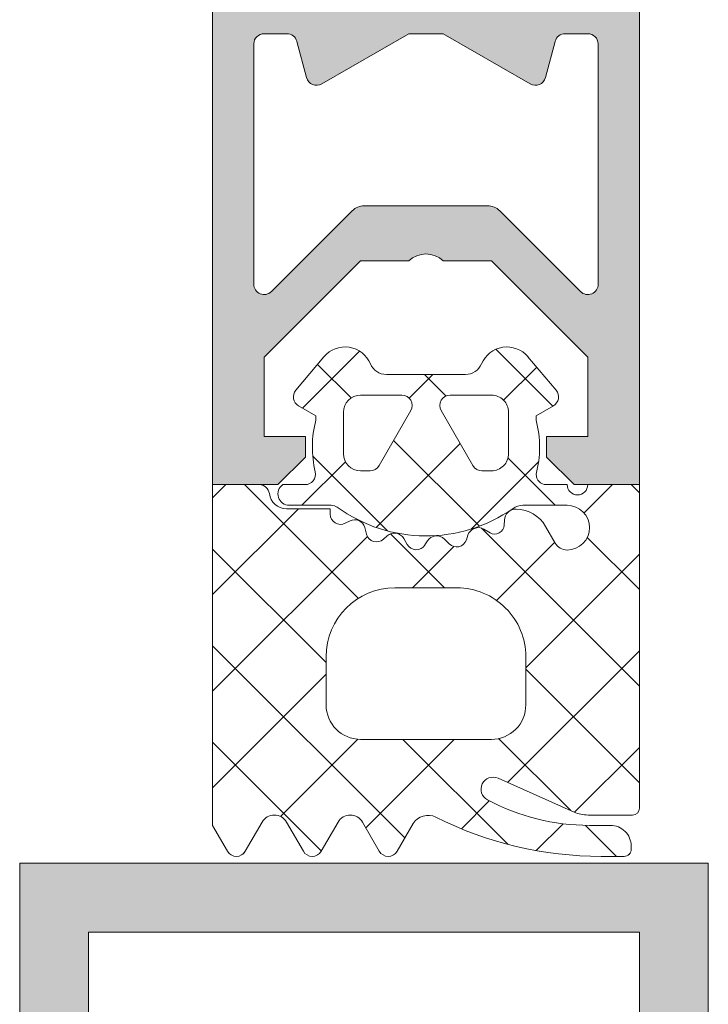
# Model space of a CAD drawing. Header units: millimetres. Extents: x -469965 to -394737, y -22321 to 14469.
# Tile 54 of 256: x -434686 to -434666, y -20033 to -20004. Entities that reach past the tile are written whole.
import ezdxf

# ---------------------------------------------------------------- set-up
doc = ezdxf.new("R2010")
doc.units = ezdxf.units.MM
doc.header["$MEASUREMENT"] = 0
doc.layers.add('New_A-13-UKS_Pen_No__250', color=7, linetype='Continuous', lineweight=13)
doc.layers.add('New_A-13-UKS_Pen_No__7', color=7, linetype='Continuous', lineweight=15)

msp = doc.modelspace()

# ---------------------------------------------------------------- hatches: boundary and pattern name
at = {"layer": 'New_A-13-UKS_Pen_No__250', "linetype": 'Continuous', "lineweight": 13}
h = msp.add_hatch(color=7, dxfattribs=at)
h.paths.add_polyline_path([(-434680.245, -20017.905), (-434678.345, -20017.905), (-434677.545, -20017.105), (-434677.545, -20016.505), (-434678.745, -20016.505), (-434678.745, -20014.205), (-434675.945, -20011.405), (-434674.545, -20011.405), (-434674.45, -20011.329), (-434674.343, -20011.269), (-434674.227, -20011.229), (-434674.106, -20011.208), (-434673.984, -20011.208), (-434673.863, -20011.229), (-434673.748, -20011.269), (-434673.641, -20011.329), (-434673.545, -20011.405), (-434672.145, -20011.405), (-434669.345, -20014.205), (-434669.345, -20016.505), (-434670.545, -20016.505), (-434670.545, -20017.105), (-434669.745, -20017.905), (-434667.845, -20017.905), (-434667.845, -20000.205), (-434667.845, -20000.191), (-434667.846, -20000.176), (-434667.848, -20000.161), (-434667.851, -20000.147), (-434667.854, -20000.132), (-434667.858, -20000.118), (-434667.863, -20000.104), (-434667.868, -20000.09), (-434667.874, -20000.077), (-434667.88, -20000.064), (-434667.888, -20000.051), (-434667.896, -20000.039), (-434667.904, -20000.027), (-434667.913, -20000.015), (-434667.923, -20000.004), (-434667.933, -19999.993), (-434667.944, -19999.983), (-434667.955, -19999.973), (-434667.966, -19999.964), (-434667.978, -19999.956), (-434667.991, -19999.948), (-434668.004, -19999.941), (-434668.017, -19999.934), (-434668.03, -19999.928), (-434668.044, -19999.923), (-434668.058, -19999.918), (-434668.072, -19999.914), (-434668.087, -19999.911), (-434668.101, -19999.908), (-434668.116, -19999.907), (-434668.13, -19999.906), (-434668.145, -19999.905), (-434668.569, -19999.905), (-434668.59, -19999.906), (-434668.612, -19999.908), (-434668.633, -19999.91), (-434668.655, -19999.915), (-434668.676, -19999.92), (-434668.696, -19999.926), (-434668.717, -19999.934), (-434668.736, -19999.942), (-434668.756, -19999.952), (-434668.775, -19999.962), (-434668.793, -19999.974), (-434668.81, -19999.986), (-434668.827, -20000), (-434668.843, -20000.014), (-434668.859, -20000.03), (-434668.873, -20000.046), (-434668.887, -20000.063), (-434668.899, -20000.08), (-434668.911, -20000.098), (-434668.922, -20000.117), (-434668.931, -20000.136), (-434668.94, -20000.156), (-434668.948, -20000.176), (-434668.954, -20000.197), (-434668.959, -20000.218), (-434668.963, -20000.239), (-434668.966, -20000.261), (-434668.968, -20000.282), (-434668.969, -20000.304), (-434668.968, -20000.325), (-434668.967, -20000.347), (-434668.964, -20000.368), (-434668.945, -20000.628), (-434668.972, -20000.886), (-434669.042, -20001.137), (-434669.155, -20001.371), (-434669.307, -20001.582), (-434669.318, -20001.597), (-434669.328, -20001.613), (-434669.337, -20001.629), (-434669.344, -20001.647), (-434669.349, -20001.664), (-434669.353, -20001.683), (-434669.355, -20001.701), (-434669.355, -20001.72), (-434669.353, -20001.739), (-434669.35, -20001.757), (-434669.345, -20001.775), (-434669.338, -20001.792), (-434669.33, -20001.809), (-434669.32, -20001.825), (-434669.309, -20001.84), (-434669.296, -20001.854), (-434669.133, -20002.017), (-434669.102, -20002.053), (-434669.078, -20002.093), (-434669.06, -20002.137), (-434669.049, -20002.183), (-434669.045, -20002.23), (-434669.045, -20003.305), (-434669.049, -20003.352), (-434669.06, -20003.398), (-434669.078, -20003.441), (-434669.102, -20003.482), (-434669.133, -20003.517), (-434669.169, -20003.548), (-434669.209, -20003.573), (-434669.252, -20003.591), (-434669.298, -20003.602), (-434669.345, -20003.605), (-434670.745, -20003.605), (-434670.797, -20003.601), (-434670.848, -20003.587), (-434670.895, -20003.565), (-434670.938, -20003.535), (-434670.975, -20003.498), (-434671.005, -20003.455), (-434671.027, -20003.408), (-434671.04, -20003.357), (-434671.045, -20003.305), (-434671.045, -20002.098), (-434671.047, -20002.078), (-434671.051, -20002.058), (-434671.056, -20002.039), (-434671.064, -20002.02), (-434671.074, -20002.002), (-434671.085, -20001.986), (-434671.098, -20001.97), (-434671.107, -20001.96), (-434671.123, -20001.947), (-434671.139, -20001.936), (-434671.151, -20001.929), (-434671.359, -20001.795), (-434671.542, -20001.628), (-434671.695, -20001.434), (-434671.814, -20001.217), (-434671.896, -20000.984), (-434671.939, -20000.74), (-434671.941, -20000.493), (-434671.902, -20000.248), (-434671.823, -20000.014), (-434671.708, -19999.795), (-434671.557, -19999.599), (-434671.377, -19999.43), (-434671.171, -19999.292), (-434670.945, -19999.191), (-434670.923, -19999.183), (-434670.902, -19999.174), (-434670.881, -19999.164), (-434670.861, -19999.154), (-434670.841, -19999.142), (-434670.821, -19999.13), (-434670.802, -19999.117), (-434670.783, -19999.104), (-434670.765, -19999.09), (-434670.747, -19999.075), (-434670.73, -19999.059), (-434670.714, -19999.043), (-434670.698, -19999.026), (-434670.683, -19999.008), (-434670.669, -19998.99), (-434670.655, -19998.972), (-434670.642, -19998.953), (-434670.63, -19998.933), (-434670.619, -19998.913), (-434670.608, -19998.893), (-434670.598, -19998.872), (-434670.589, -19998.85), (-434670.581, -19998.829), (-434670.573, -19998.807), (-434670.567, -19998.785), (-434670.561, -19998.763), (-434670.556, -19998.74), (-434670.552, -19998.717), (-434670.549, -19998.694), (-434670.547, -19998.671), (-434670.545, -19998.648), (-434670.545, -19998.625), (-434670.545, -19998.005), (-434670.531, -19997.997), (-434670.518, -19997.987), (-434670.505, -19997.977), (-434670.492, -19997.967), (-434670.481, -19997.955), (-434670.469, -19997.943), (-434670.459, -19997.931), (-434670.449, -19997.918), (-434670.44, -19997.904), (-434670.432, -19997.89), (-434670.425, -19997.875), (-434670.418, -19997.86), (-434670.412, -19997.845), (-434670.407, -19997.829), (-434670.403, -19997.814), (-434670.4, -19997.798), (-434670.397, -19997.781), (-434670.396, -19997.765), (-434670.395, -19997.749), (-434670.395, -19997.732), (-434670.396, -19997.716), (-434670.399, -19997.7), (-434670.401, -19997.684), (-434670.405, -19997.668), (-434670.41, -19997.652), (-434670.415, -19997.637), (-434670.422, -19997.622), (-434670.429, -19997.607), (-434670.437, -19997.593), (-434670.446, -19997.579), (-434670.455, -19997.565), (-434670.465, -19997.553), (-434671.115, -19996.778), (-434671.131, -19996.761), (-434671.147, -19996.745), (-434671.165, -19996.731), (-434671.184, -19996.718), (-434671.204, -19996.706), (-434671.224, -19996.696), (-434671.246, -19996.688), (-434671.267, -19996.681), (-434671.29, -19996.676), (-434671.312, -19996.673), (-434671.335, -19996.671), (-434671.358, -19996.671), (-434671.381, -19996.673), (-434671.404, -19996.677), (-434671.426, -19996.682), (-434671.448, -19996.689), (-434671.469, -19996.698), (-434671.489, -19996.708), (-434671.509, -19996.72), (-434671.528, -19996.733), (-434671.545, -19996.747), (-434671.562, -19996.763), (-434671.577, -19996.78), (-434671.591, -19996.799), (-434671.603, -19996.818), (-434671.614, -19996.838), (-434671.623, -19996.859), (-434671.631, -19996.881), (-434671.637, -19996.903), (-434671.642, -19996.925), (-434671.644, -19996.948), (-434671.645, -19996.971), (-434671.645, -19998.123), (-434671.649, -19998.174), (-434671.662, -19998.224), (-434671.684, -19998.271), (-434671.713, -19998.313), (-434671.748, -19998.35), (-434671.79, -19998.38), (-434671.898, -19998.449), (-434672.002, -19998.523), (-434672.103, -19998.602), (-434672.199, -19998.686), (-434672.292, -19998.775), (-434672.379, -19998.868), (-434672.463, -19998.965), (-434672.541, -19999.067), (-434672.614, -19999.172), (-434672.682, -19999.28), (-434672.744, -19999.392), (-434672.801, -19999.506), (-434672.853, -19999.624), (-434672.898, -19999.743), (-434672.937, -19999.865), (-434672.971, -19999.989), (-434672.998, -20000.114), (-434673.019, -20000.24), (-434673.034, -20000.367), (-434673.043, -20000.495), (-434673.045, -20000.623), (-434673.041, -20000.751), (-434673.031, -20000.878), (-434673.014, -20001.005), (-434672.991, -20001.131), (-434672.962, -20001.256), (-434672.927, -20001.379), (-434672.886, -20001.5), (-434672.839, -20001.619), (-434672.786, -20001.736), (-434672.728, -20001.85), (-434672.664, -20001.96), (-434671.91, -20003.288), (-434671.874, -20003.367), (-434671.852, -20003.451), (-434671.845, -20003.538), (-434671.853, -20003.625), (-434671.876, -20003.708), (-434671.913, -20003.787), (-434671.963, -20003.858), (-434672.025, -20003.919), (-434672.096, -20003.969), (-434672.175, -20004.005), (-434672.259, -20004.028), (-434672.346, -20004.035), (-434672.432, -20004.027), (-434672.516, -20004.005), (-434672.595, -20003.968), (-434673.223, -20003.605), (-434674.867, -20003.605), (-434675.495, -20003.968), (-434675.574, -20004.005), (-434675.658, -20004.027), (-434675.744, -20004.035), (-434675.831, -20004.028), (-434675.915, -20004.005), (-434675.994, -20003.969), (-434676.065, -20003.919), (-434676.127, -20003.858), (-434676.177, -20003.787), (-434676.214, -20003.708), (-434676.237, -20003.625), (-434676.245, -20003.538), (-434676.238, -20003.451), (-434676.216, -20003.367), (-434676.18, -20003.288), (-434675.426, -20001.96), (-434675.362, -20001.85), (-434675.304, -20001.736), (-434675.251, -20001.619), (-434675.204, -20001.5), (-434675.163, -20001.379), (-434675.128, -20001.256), (-434675.099, -20001.131), (-434675.076, -20001.005), (-434675.059, -20000.878), (-434675.049, -20000.751), (-434675.045, -20000.623), (-434675.047, -20000.495), (-434675.056, -20000.367), (-434675.071, -20000.24), (-434675.092, -20000.114), (-434675.119, -19999.989), (-434675.153, -19999.865), (-434675.192, -19999.743), (-434675.237, -19999.624), (-434675.289, -19999.506), (-434675.346, -19999.392), (-434675.408, -19999.28), (-434675.476, -19999.172), (-434675.549, -19999.067), (-434675.628, -19998.965), (-434675.711, -19998.868), (-434675.799, -19998.775), (-434675.891, -19998.686), (-434675.987, -19998.602), (-434676.088, -19998.523), (-434676.192, -19998.449), (-434676.3, -19998.38), (-434676.342, -19998.35), (-434676.377, -19998.313), (-434676.406, -19998.271), (-434676.428, -19998.224), (-434676.441, -19998.174), (-434676.445, -19998.123), (-434676.445, -19996.971), (-434676.446, -19996.948), (-434676.449, -19996.925), (-434676.453, -19996.903), (-434676.459, -19996.881), (-434676.467, -19996.859), (-434676.476, -19996.838), (-434676.487, -19996.818), (-434676.499, -19996.799), (-434676.513, -19996.78), (-434676.528, -19996.763), (-434676.545, -19996.747), (-434676.562, -19996.733), (-434676.581, -19996.72), (-434676.601, -19996.708), (-434676.621, -19996.698), (-434676.642, -19996.689), (-434676.664, -19996.682), (-434676.687, -19996.677), (-434676.709, -19996.673), (-434676.732, -19996.671), (-434676.755, -19996.671), (-434676.778, -19996.673), (-434676.8, -19996.676), (-434676.823, -19996.681), (-434676.845, -19996.688), (-434676.866, -19996.696), (-434676.886, -19996.706), (-434676.906, -19996.718), (-434676.925, -19996.731), (-434676.943, -19996.745), (-434676.959, -19996.761), (-434676.975, -19996.778), (-434677.625, -19997.553), (-434677.635, -19997.565), (-434677.644, -19997.579), (-434677.653, -19997.593), (-434677.661, -19997.607), (-434677.668, -19997.622), (-434677.675, -19997.637), (-434677.68, -19997.652), (-434677.685, -19997.668), (-434677.689, -19997.684), (-434677.692, -19997.7), (-434677.694, -19997.716), (-434677.695, -19997.732), (-434677.695, -19997.749), (-434677.694, -19997.765), (-434677.693, -19997.781), (-434677.69, -19997.798), (-434677.687, -19997.814), (-434677.683, -19997.829), (-434677.678, -19997.845), (-434677.672, -19997.86), (-434677.666, -19997.875), (-434677.658, -19997.89), (-434677.65, -19997.904), (-434677.641, -19997.918), (-434677.631, -19997.931), (-434677.621, -19997.943), (-434677.609, -19997.955), (-434677.598, -19997.967), (-434677.585, -19997.977), (-434677.572, -19997.987), (-434677.559, -19997.997), (-434677.545, -19998.005), (-434677.545, -19998.625), (-434677.545, -19998.648), (-434677.543, -19998.671), (-434677.541, -19998.694), (-434677.538, -19998.717), (-434677.534, -19998.74), (-434677.529, -19998.763), (-434677.523, -19998.785), (-434677.517, -19998.807), (-434677.509, -19998.829), (-434677.501, -19998.85), (-434677.492, -19998.872), (-434677.482, -19998.893), (-434677.472, -19998.913), (-434677.46, -19998.933), (-434677.448, -19998.953), (-434677.435, -19998.972), (-434677.421, -19998.99), (-434677.407, -19999.008), (-434677.392, -19999.026), (-434677.376, -19999.043), (-434677.36, -19999.059), (-434677.343, -19999.075), (-434677.325, -19999.09), (-434677.307, -19999.104), (-434677.288, -19999.117), (-434677.269, -19999.13), (-434677.249, -19999.142), (-434677.229, -19999.154), (-434677.209, -19999.164), (-434677.188, -19999.174), (-434677.167, -19999.183), (-434677.145, -19999.191), (-434676.919, -19999.292), (-434676.713, -19999.43), (-434676.533, -19999.599), (-434676.383, -19999.795), (-434676.267, -20000.014), (-434676.188, -20000.248), (-434676.149, -20000.493), (-434676.151, -20000.74), (-434676.194, -20000.984), (-434676.276, -20001.217), (-434676.395, -20001.434), (-434676.548, -20001.628), (-434676.731, -20001.795), (-434676.939, -20001.929), (-434676.957, -20001.939), (-434676.973, -20001.951), (-434676.988, -20001.965), (-434677.001, -20001.98), (-434677.013, -20001.997), (-434677.023, -20002.014), (-434677.031, -20002.033), (-434677.038, -20002.052), (-434677.042, -20002.072), (-434677.045, -20002.092), (-434677.045, -20002.105), (-434677.045, -20003.305), (-434677.049, -20003.352), (-434677.06, -20003.398), (-434677.078, -20003.441), (-434677.102, -20003.482), (-434677.133, -20003.517), (-434677.169, -20003.548), (-434677.209, -20003.573), (-434677.252, -20003.591), (-434677.298, -20003.602), (-434677.345, -20003.605), (-434678.745, -20003.605), (-434678.797, -20003.601), (-434678.848, -20003.587), (-434678.895, -20003.565), (-434678.938, -20003.535), (-434678.975, -20003.498), (-434679.005, -20003.455), (-434679.027, -20003.408), (-434679.04, -20003.357), (-434679.045, -20003.305), (-434679.045, -20002.23), (-434679.041, -20002.183), (-434679.03, -20002.137), (-434679.012, -20002.093), (-434678.988, -20002.053), (-434678.957, -20002.017), (-434678.787, -20001.847), (-434678.775, -20001.833), (-434678.765, -20001.817), (-434678.756, -20001.801), (-434678.748, -20001.784), (-434678.742, -20001.766), (-434678.738, -20001.748), (-434678.736, -20001.729), (-434678.735, -20001.711), (-434678.736, -20001.692), (-434678.739, -20001.674), (-434678.743, -20001.655), (-434678.749, -20001.638), (-434678.757, -20001.621), (-434678.767, -20001.605), (-434678.935, -20001.371), (-434679.048, -20001.137), (-434679.118, -20000.886), (-434679.145, -20000.628), (-434679.126, -20000.368), (-434679.123, -20000.347), (-434679.122, -20000.325), (-434679.121, -20000.304), (-434679.122, -20000.282), (-434679.124, -20000.261), (-434679.127, -20000.239), (-434679.131, -20000.218), (-434679.136, -20000.197), (-434679.142, -20000.176), (-434679.15, -20000.156), (-434679.159, -20000.136), (-434679.168, -20000.117), (-434679.179, -20000.098), (-434679.191, -20000.08), (-434679.203, -20000.063), (-434679.217, -20000.046), (-434679.231, -20000.03), (-434679.247, -20000.014), (-434679.263, -20000), (-434679.28, -19999.986), (-434679.297, -19999.974), (-434679.315, -19999.962), (-434679.334, -19999.952), (-434679.354, -19999.942), (-434679.373, -19999.934), (-434679.394, -19999.926), (-434679.414, -19999.92), (-434679.435, -19999.915), (-434679.457, -19999.91), (-434679.478, -19999.908), (-434679.5, -19999.906), (-434679.521, -19999.905), (-434679.945, -19999.905), (-434679.96, -19999.906), (-434679.974, -19999.907), (-434679.989, -19999.908), (-434680.004, -19999.911), (-434680.018, -19999.914), (-434680.032, -19999.918), (-434680.046, -19999.923), (-434680.06, -19999.928), (-434680.073, -19999.934), (-434680.086, -19999.941), (-434680.099, -19999.948), (-434680.112, -19999.956), (-434680.124, -19999.964), (-434680.135, -19999.973), (-434680.146, -19999.983), (-434680.157, -19999.993), (-434680.167, -20000.004), (-434680.177, -20000.015), (-434680.186, -20000.027), (-434680.194, -20000.039), (-434680.202, -20000.051), (-434680.21, -20000.064), (-434680.216, -20000.077), (-434680.222, -20000.09), (-434680.227, -20000.104), (-434680.232, -20000.118), (-434680.236, -20000.132), (-434680.239, -20000.147), (-434680.242, -20000.161), (-434680.244, -20000.176), (-434680.245, -20000.191), (-434680.245, -20000.205)])
h.paths.add_polyline_path([(-434679.045, -20012.084), (-434679.045, -20005.105), (-434679.04, -20005.053), (-434679.027, -20005.003), (-434679.005, -20004.955), (-434678.975, -20004.912), (-434678.938, -20004.875), (-434678.895, -20004.845), (-434678.848, -20004.823), (-434678.797, -20004.81), (-434678.745, -20004.805), (-434678.086, -20004.805), (-434678.037, -20004.809), (-434677.989, -20004.821), (-434677.944, -20004.841), (-434677.903, -20004.867), (-434677.867, -20004.9), (-434677.836, -20004.939), (-434677.813, -20004.981), (-434677.796, -20005.028), (-434677.513, -20006.083), (-434677.508, -20006.099), (-434677.502, -20006.116), (-434677.496, -20006.131), (-434677.488, -20006.147), (-434677.48, -20006.162), (-434677.47, -20006.176), (-434677.46, -20006.19), (-434677.449, -20006.203), (-434677.437, -20006.216), (-434677.425, -20006.228), (-434677.412, -20006.239), (-434677.398, -20006.249), (-434677.384, -20006.259), (-434677.369, -20006.267), (-434677.354, -20006.275), (-434677.338, -20006.282), (-434677.322, -20006.289), (-434677.306, -20006.294), (-434677.289, -20006.298), (-434677.272, -20006.301), (-434677.255, -20006.304), (-434677.238, -20006.305), (-434677.221, -20006.305), (-434677.204, -20006.305), (-434677.187, -20006.303), (-434677.17, -20006.3), (-434677.153, -20006.297), (-434677.136, -20006.292), (-434677.12, -20006.287), (-434677.104, -20006.281), (-434677.089, -20006.273), (-434677.073, -20006.265), (-434674.545, -20004.805), (-434673.545, -20004.805), (-434671.017, -20006.265), (-434671.001, -20006.273), (-434670.986, -20006.281), (-434670.97, -20006.287), (-434670.954, -20006.292), (-434670.937, -20006.297), (-434670.92, -20006.3), (-434670.903, -20006.303), (-434670.886, -20006.305), (-434670.869, -20006.305), (-434670.852, -20006.305), (-434670.835, -20006.304), (-434670.818, -20006.301), (-434670.801, -20006.298), (-434670.784, -20006.294), (-434670.768, -20006.289), (-434670.752, -20006.282), (-434670.736, -20006.275), (-434670.721, -20006.267), (-434670.706, -20006.259), (-434670.692, -20006.249), (-434670.678, -20006.239), (-434670.665, -20006.228), (-434670.653, -20006.216), (-434670.641, -20006.203), (-434670.63, -20006.19), (-434670.62, -20006.176), (-434670.611, -20006.162), (-434670.602, -20006.147), (-434670.594, -20006.131), (-434670.588, -20006.116), (-434670.582, -20006.099), (-434670.577, -20006.083), (-434670.294, -20005.028), (-434670.278, -20004.981), (-434670.254, -20004.939), (-434670.223, -20004.9), (-434670.187, -20004.867), (-434670.146, -20004.841), (-434670.101, -20004.821), (-434670.053, -20004.809), (-434670.004, -20004.805), (-434669.345, -20004.805), (-434669.298, -20004.809), (-434669.252, -20004.82), (-434669.209, -20004.838), (-434669.169, -20004.863), (-434669.133, -20004.893), (-434669.102, -20004.929), (-434669.078, -20004.969), (-434669.06, -20005.013), (-434669.049, -20005.058), (-434669.045, -20005.105), (-434669.045, -20012.084), (-434669.049, -20012.134), (-434669.062, -20012.183), (-434669.082, -20012.229), (-434669.11, -20012.271), (-434669.145, -20012.308), (-434669.185, -20012.338), (-434669.23, -20012.361), (-434669.278, -20012.377), (-434669.328, -20012.384), (-434669.379, -20012.382), (-434669.428, -20012.372), (-434669.475, -20012.354), (-434669.519, -20012.329), (-434669.557, -20012.296), (-434671.902, -20009.952), (-434671.919, -20009.935), (-434671.938, -20009.919), (-434671.957, -20009.904), (-434671.977, -20009.89), (-434671.998, -20009.877), (-434672.019, -20009.864), (-434672.041, -20009.853), (-434672.064, -20009.843), (-434672.087, -20009.835), (-434672.11, -20009.827), (-434672.134, -20009.82), (-434672.17, -20009.813), (-434672.206, -20009.808), (-434672.243, -20009.806), (-434675.835, -20009.805), (-434675.86, -20009.806), (-434675.896, -20009.809), (-434675.933, -20009.815), (-434675.968, -20009.824), (-434675.992, -20009.831), (-434676.015, -20009.839), (-434676.038, -20009.848), (-434676.06, -20009.859), (-434676.081, -20009.87), (-434676.102, -20009.883), (-434676.123, -20009.897), (-434676.143, -20009.911), (-434676.162, -20009.927), (-434676.18, -20009.943), (-434678.533, -20012.296), (-434678.571, -20012.329), (-434678.615, -20012.354), (-434678.662, -20012.372), (-434678.711, -20012.382), (-434678.762, -20012.384), (-434678.812, -20012.377), (-434678.86, -20012.361), (-434678.905, -20012.338), (-434678.945, -20012.308), (-434678.98, -20012.271), (-434679.008, -20012.229), (-434679.028, -20012.183), (-434679.041, -20012.134)], flags=0)
h = msp.add_hatch(color=7, dxfattribs=at)
h.paths.add_polyline_path([(-434685.845, -20028.905), (-434685.845, -20058.905), (-434665.845, -20058.905), (-434665.845, -20028.905)])
h.paths.add_polyline_path([(-434683.845, -20056.905), (-434683.845, -20030.905), (-434667.845, -20030.905), (-434667.845, -20056.905)], flags=0)

# ---------------------------------------------------------------- linework, layer by layer
at = {"layer": 'New_A-13-UKS_Pen_No__250', "color": 7, "linetype": 'Continuous', "lineweight": 13}
for p, q in [((-434675.976, -20014.025), (-434677.633, -20015.682)), ((-434670.364, -20015.628), (-434672.018, -20013.974)), ((-434676.218, -20015.386), (-434677.193, -20014.412)), ((-434673.85, -20014.706), (-434674.535, -20015.391)), ((-434673.467, -20015.331), (-434674.092, -20014.706)), ((-434670.83, -20014.492), (-434671.791, -20015.453)), ((-434673.052, -20016.713), (-434675.49, -20019.152)), ((-434672.492, -20019.113), (-434674.984, -20016.62)), ((-434676.386, -20017.241), (-434677.65, -20018.506)), ((-434675.158, -20019.253), (-434677.334, -20017.076)), ((-434670.773, -20017.242), (-434672.725, -20019.193)), ((-434670.292, -20018.506), (-434671.662, -20017.136)), ((-434679.857, -20017.906), (-434680.245, -20018.294)), ((-434676.006, -20021.211), (-434679.311, -20017.906)), ((-434668.631, -20017.906), (-434669.455, -20018.729)), ((-434667.845, -20018.147), (-434668.086, -20017.906)), ((-434677.75, -20018.606), (-434680.245, -20021.101)), ((-434673.505, -20020.906), (-434675.075, -20019.336)), ((-434667.845, -20023.76), (-434672.436, -20019.168)), ((-434675.748, -20019.41), (-434680.245, -20023.907)), ((-434670.306, -20019.581), (-434671.995, -20021.27)), ((-434667.845, -20020.953), (-434669.36, -20019.439)), ((-434676.945, -20023.078), (-434680.245, -20019.778)), ((-434673.238, -20019.706), (-434674.438, -20020.906)), ((-434667.845, -20019.926), (-434671.145, -20023.226)), ((-434674.659, -20028.171), (-434680.245, -20022.585)), ((-434667.845, -20022.732), (-434671.673, -20026.56)), ((-434667.845, -20026.566), (-434671.145, -20023.266)), ((-434676.945, -20023.413), (-434680.245, -20026.713)), ((-434676.028, -20025.303), (-434678.272, -20027.546)), ((-434673.225, -20025.306), (-434675.794, -20027.875)), ((-434671.667, -20028.356), (-434674.718, -20025.306)), ((-434669.841, -20027.376), (-434671.934, -20025.283)), ((-434677.084, -20028.552), (-434680.245, -20025.391)), ((-434667.845, -20025.539), (-434669.731, -20027.425)), ((-434672.206, -20027.093), (-434673.017, -20027.904)), ((-434670.065, -20027.758), (-434670.844, -20028.538)), ((-434668.512, -20028.706), (-434669.413, -20027.805)), ((-434679.315, -20028.589), (-434679.369, -20028.644)), ((-434668.123, -20028.623), (-434668.168, -20028.668))]:
    msp.add_line(p, q, dxfattribs=at)
at = {"layer": 'New_A-13-UKS_Pen_No__7', "color": 7, "linetype": 'Continuous', "lineweight": 15}
for p, q in [((-434680.245, -20000.205), (-434680.245, -20017.905)), ((-434667.845, -20017.905), (-434667.845, -20000.205)), ((-434678.745, -20004.805), (-434678.086, -20004.805)), ((-434677.796, -20005.028), (-434677.513, -20006.083)), ((-434677.073, -20006.265), (-434674.545, -20004.805)), ((-434674.545, -20004.805), (-434673.545, -20004.805)), ((-434673.545, -20004.805), (-434671.017, -20006.265)), ((-434670.577, -20006.083), (-434670.294, -20005.028)), ((-434670.004, -20004.805), (-434669.345, -20004.805)), ((-434679.045, -20012.084), (-434679.045, -20005.105)), ((-434669.045, -20005.105), (-434669.045, -20012.084)), ((-434672.255, -20009.805), (-434675.835, -20009.805)), ((-434676.189, -20009.952), (-434678.533, -20012.296)), ((-434669.557, -20012.296), (-434671.902, -20009.952)), ((-434678.745, -20014.205), (-434675.945, -20011.405)), ((-434675.945, -20011.405), (-434674.545, -20011.405)), ((-434673.545, -20011.405), (-434672.145, -20011.405)), ((-434672.145, -20011.405), (-434669.345, -20014.205)), ((-434677.825, -20015.165), (-434677.008, -20014.192)), ((-434671.082, -20014.192), (-434670.265, -20015.165)), ((-434678.745, -20016.505), (-434678.745, -20014.205)), ((-434669.345, -20014.205), (-434669.345, -20016.505)), ((-434675.196, -20014.706), (-434672.894, -20014.706)), ((-434674.745, -20015.305), (-434675.945, -20015.305)), ((-434672.145, -20015.305), (-434673.345, -20015.305)), ((-434677.245, -20015.906), (-434677.745, -20015.617)), ((-434670.345, -20015.617), (-434670.845, -20015.906)), ((-434677.245, -20016.033), (-434677.245, -20015.906)), ((-434676.445, -20015.805), (-434676.445, -20017.005)), ((-434675.409, -20017.355), (-434674.485, -20015.755)), ((-434673.605, -20015.755), (-434672.681, -20017.355)), ((-434671.645, -20017.005), (-434671.645, -20015.805)), ((-434670.845, -20015.906), (-434670.845, -20016.033)), ((-434677.545, -20016.505), (-434678.745, -20016.505)), ((-434677.545, -20017.105), (-434677.545, -20016.505)), ((-434669.345, -20016.505), (-434670.545, -20016.505)), ((-434670.545, -20016.505), (-434670.545, -20017.105)), ((-434678.345, -20017.905), (-434677.545, -20017.105)), ((-434670.545, -20017.105), (-434669.745, -20017.905)), ((-434675.945, -20017.505), (-434675.669, -20017.505)), ((-434672.421, -20017.505), (-434672.145, -20017.505)), ((-434680.245, -20017.905), (-434678.345, -20017.905)), ((-434680.245, -20027.806), (-434680.245, -20017.906)), ((-434680.245, -20017.906), (-434678.891, -20017.906)), ((-434678.205, -20017.906), (-434677.554, -20017.906)), ((-434670.55, -20017.906), (-434669.945, -20017.906)), ((-434669.745, -20017.905), (-434667.845, -20017.905)), ((-434669.345, -20017.906), (-434667.845, -20017.906)), ((-434667.845, -20017.906), (-434667.845, -20027.306)), ((-434678.097, -20018.606), (-434676.825, -20018.606)), ((-434676.797, -20018.506), (-434678.015, -20018.506)), ((-434676.825, -20018.606), (-434676.825, -20018.761)), ((-434669.945, -20018.506), (-434671.229, -20018.506)), ((-434676.389, -20019.028), (-434676.251, -20018.958)), ((-434671.775, -20019.083), (-434671.767, -20018.94)), ((-434675.825, -20019.148), (-434675.772, -20019.348)), ((-434672.369, -20019.197), (-434672.183, -20019.305)), ((-434670.573, -20019.119), (-434670.291, -20019.606)), ((-434675.281, -20019.493), (-434675.174, -20019.397)), ((-434674.689, -20019.474), (-434674.589, -20019.647)), ((-434674.078, -20019.66), (-434673.999, -20019.54)), ((-434673.511, -20019.488), (-434673.369, -20019.63)), ((-434672.872, -20019.51), (-434672.827, -20019.373)), ((-434673.145, -20020.906), (-434674.945, -20020.906)), ((-434676.945, -20022.906), (-434676.945, -20024.306)), ((-434671.145, -20024.306), (-434671.145, -20022.906)), ((-434675.945, -20025.306), (-434672.145, -20025.306)), ((-434669.744, -20027.419), (-434671.953, -20026.436)), ((-434668.045, -20027.506), (-434669.337, -20027.506)), ((-434679.812, -20028.556), (-434680.245, -20027.806)), ((-434678.804, -20027.711), (-434679.292, -20028.556)), ((-434677.607, -20028.556), (-434678.094, -20027.711)), ((-434676.599, -20027.711), (-434677.087, -20028.556)), ((-434675.401, -20028.556), (-434675.889, -20027.711)), ((-434674.419, -20027.755), (-434674.881, -20028.556)), ((-434669.295, -20027.806), (-434668.685, -20027.806)), ((-434668.085, -20028.406), (-434668.085, -20028.506)), ((-434668.285, -20028.706), (-434668.955, -20028.706)), ((-434665.845, -20028.905), (-434685.845, -20028.905)), ((-434685.845, -20028.905), (-434685.845, -20058.905)), ((-434665.845, -20058.905), (-434665.845, -20028.905)), ((-434683.845, -20056.905), (-434683.845, -20030.905)), ((-434683.845, -20030.905), (-434667.845, -20030.905)), ((-434667.845, -20030.905), (-434667.845, -20056.905))]:
    msp.add_line(p, q, dxfattribs=at)
for centre, radius, start, end in [((-434678.745, -20005.105), 0.3, 90, 180), ((-434678.086, -20005.105), 0.3, 15, 90), ((-434670.004, -20005.105), 0.3, 90, 165), ((-434669.345, -20005.105), 0.3, 0, 90), ((-434677.223, -20006.005), 0.3, 195, 300), ((-434670.867, -20006.005), 0.3, 240, 345), ((-434675.835, -20010.305), 0.5, 90, 135), ((-434672.255, -20010.305), 0.5, 45, 90), ((-434674.045, -20011.93), 0.725, 46.3972, 133.6028), ((-434678.745, -20012.084), 0.3, 180, 315), ((-434669.345, -20012.084), 0.3, 225, 0), ((-434676.396, -20014.706), 0.8, 22.6228, 139.9969), ((-434671.694, -20014.706), 0.8, 39.9967, 157.3844), ((-434675.196, -20014.206), 0.5, 202.6209, 270.0012), ((-434672.894, -20014.206), 0.5, 270.0003, 337.3776), ((-434677.595, -20015.358), 0.3, 139.9887, 240.0017), ((-434675.945, -20015.805), 0.5, 90.0092, 179.9908), ((-434674.745, -20015.605), 0.3, 330.0027, 90.0013), ((-434673.345, -20015.605), 0.3, 89.9936, 210.0024), ((-434672.145, -20015.805), 0.5, 359.9899, 90.0101), ((-434670.495, -20015.358), 0.3, 300.0049, 39.9897), ((-434674.201, -20016.82), 3.144, 165.517, 193.1975), ((-434673.885, -20016.82), 3.14, 345.4979, 14.5021), ((-434675.945, -20017.005), 0.5, 180.009, 269.991), ((-434672.145, -20017.005), 0.5, 269.9897, 0.0103), ((-434677.554, -20017.606), 0.3, 270, 13.1975), ((-434675.669, -20017.205), 0.3, 269.9893, 330.005), ((-434672.421, -20017.205), 0.3, 209.9936, 270.0121), ((-434670.545, -20017.606), 0.3, 180.0185, 269.0948), ((-434678.891, -20018.206), 0.3, 7.1885, 89.997), ((-434678.015, -20018.176), 0.33, 125.0901, 270), ((-434669.645, -20017.906), 0.3, 180, 0), ((-434678.097, -20018.106), 0.5, 187.1737, 270.0088), ((-434676.525, -20018.761), 0.3, 180.0112, 296.991), ((-434676.797, -20018.806), 0.3, 54.1588, 90), ((-434674.045, -20014.996), 4.4, 234.1588, 305.0779), ((-434671.429, -20018.957), 0.339, 89.1783, 176.9975), ((-434671.229, -20019.006), 0.5, 90, 125.0779), ((-434671.439, -20019.619), 1, 30.0023, 89.1728), ((-434669.945, -20019.156), 0.65, 270, 90), ((-434676.115, -20019.225), 0.3, 15.0015, 116.9968), ((-434674.963, -20019.632), 0.316, 30.0026, 131.9974), ((-434672.527, -20019.471), 0.316, 60.007, 161.9967), ((-434672.047, -20019.069), 0.272, 240.011, 356.9853), ((-434675.482, -20019.27), 0.3, 194.9955, 312.0028), ((-434673.734, -20019.712), 0.316, 44.991, 147.0104), ((-434673.157, -20019.418), 0.3, 225.0005, 342.0009), ((-434669.945, -20019.406), 0.4, 209.9937, 270), ((-434674.329, -20019.497), 0.3, 210.0003, 326.9985), ((-434674.945, -20022.906), 2, 90.002, 179.998), ((-434673.145, -20022.906), 2, 359.9974, 90.0026), ((-434675.945, -20024.306), 1, 180.0024, 269.9976), ((-434672.145, -20024.306), 1, 269.994, 0.006), ((-434672.095, -20026.756), 0.35, 66.0016, 241.9252), ((-434669.295, -20021.505), 6.3, 241.9279, 269.9996), ((-434668.045, -20027.306), 0.2, 270.0039, 359.9917), ((-434678.449, -20027.916), 0.41, 30.0052, 149.9948), ((-434676.244, -20027.916), 0.41, 29.9985, 150.0015), ((-434673.985, -20028.024), 0.51, 63.3386, 148.1931), ((-434668.955, -20018.005), 10.7, 243.3398, 269.9994), ((-434669.337, -20026.505), 1, 246.0062, 269.9955), ((-434668.685, -20028.405), 0.6, 359.9876, 90.0102), ((-434679.552, -20028.406), 0.3, 209.9964, 330.0036), ((-434677.347, -20028.406), 0.3, 209.9964, 330.0036), ((-434675.141, -20028.406), 0.3, 209.9964, 330.0036), ((-434668.285, -20028.506), 0.2, 269.9773, 0.038)]:
    msp.add_arc(centre, radius, start, end, dxfattribs=at)

doc.saveas('drawing.dxf')
